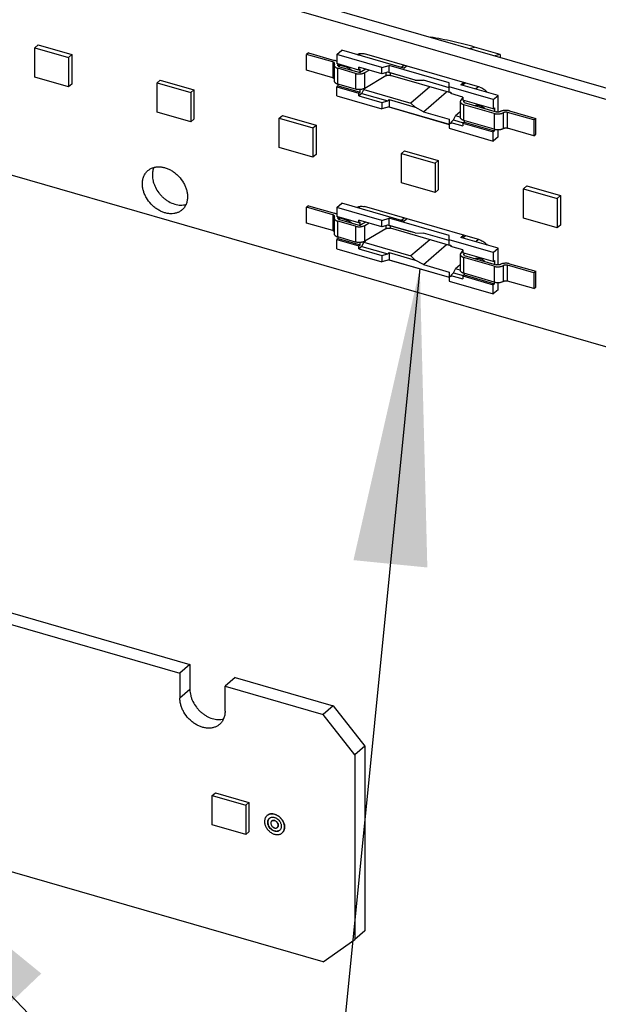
# Model space of a CAD drawing. Header units: millimetres. Extents: x 0 to 210, y 0 to 297.
# Tile 45 of 48: x 136.49 to 143.31, y 225.98 to 237.6. Entities that reach past the tile are written whole.
import ezdxf

# ---------------------------------------------------------------- set-up
doc = ezdxf.new("R2010")
doc.units = ezdxf.units.MM
doc.header["$LTSCALE"] = 19.36
doc.layers.get('0').update_dxf_attribs({"linetype": 'CONTINUOUS'})
doc.layers.add('Z_NOTICE', color=7, linetype='CONTINUOUS')
doc.styles.get("Standard").update_dxf_attribs({"font": 'txt', "width": 0.7})
doc.dimstyles.get("Standard").update_dxf_attribs({"dimtxt": 3.5, "dimasz": 3.5, "dimexe": 1.5, "dimexo": 0, "dimtad": 1, "dimdsep": 46, "dimtxsty": 'Standard', "dimblk": '_FILLED', "dimblk1": '_FILLED', "dimblk2": '_FILLED', "dimcen": 0.09, "dimclrt": 5, "dimazin": 2, "dimtol": 1, "dimtp": 0.05, "dimtm": 0.05, "dimtfac": 1, "dimtofl": 0, "dimtmove": 0, "dimatfit": 3, "dimldrblk": '_FILLED', "dimfxl": 0, "dimtolj": 1, "dimarcsym": 0})

# ---------------------------------------------------------------- blocks, each defined once
blk = doc.blocks.new('_FILLED')
at = {"color": 0, "linetype": 'ByBlock'}
blk.add_solid([(0, 0), (-1, 0.125), (-1, -0.125)], dxfattribs=at)

msp = doc.modelspace()

# ---------------------------------------------------------------- linework, layer by layer
at = {"color": 7, "linetype": 'Continuous'}
for p, q in [((147.35616, 232.59454), (78.94022, 252.34452)), ((140.0663, 226.4828), (71.65036, 246.23278)), ((130.85253, 240.41456), (145.78527, 236.10385)), ((130.73467, 240.31249), (145.66741, 236.00178)), ((136.66898, 237.26573), (136.70613, 237.29789)), ((136.66898, 237.26573), (137.06488, 237.15144)), ((136.66898, 236.91932), (136.66898, 237.26573)), ((136.70613, 237.29789), (137.10202, 237.18361)), ((137.06488, 237.15144), (137.10202, 237.18361)), ((137.06488, 237.15144), (137.06488, 236.80503)), ((137.10202, 237.18361), (137.10202, 236.8372)), ((141.91258, 236.80116), (140.55168, 237.19402)), ((137.06488, 236.80503), (136.66898, 236.91932)), ((137.10202, 236.8372), (137.06488, 236.80503)), ((138.10905, 236.85002), (138.14619, 236.88218)), ((138.10905, 236.85002), (138.50494, 236.73573)), ((138.10905, 236.50361), (138.10905, 236.85002)), ((138.14619, 236.88218), (138.54209, 236.7679)), ((138.50494, 236.73573), (138.54209, 236.7679)), ((138.50494, 236.73573), (138.50494, 236.38932)), ((138.54209, 236.7679), (138.54209, 236.42149)), ((140.83962, 236.56654), (141.55106, 236.36116)), ((138.50494, 236.38932), (138.10905, 236.50361)), ((139.54911, 236.43431), (139.58625, 236.46647)), ((139.58625, 236.46647), (139.98215, 236.35219)), ((138.54209, 236.42149), (138.50494, 236.38932)), ((139.54911, 236.43431), (139.945, 236.32002)), ((139.54911, 236.0879), (139.54911, 236.43431)), ((139.945, 236.32002), (139.98215, 236.35219)), ((139.98215, 236.35219), (139.98215, 236.00578)), ((139.945, 236.32002), (139.945, 235.97361)), ((139.945, 235.97361), (139.54911, 236.0879)), ((139.98215, 236.00578), (139.945, 235.97361)), ((140.98917, 236.0186), (141.02631, 236.05076)), ((140.98917, 236.0186), (141.38507, 235.90431)), ((140.98917, 235.67219), (140.98917, 236.0186)), ((141.02631, 236.05076), (141.42221, 235.93648)), ((141.38507, 235.90431), (141.42221, 235.93648)), ((141.38507, 235.90431), (141.38507, 235.5579)), ((141.42221, 235.93648), (141.42221, 235.59007)), ((141.38507, 235.5579), (140.98917, 235.67219)), ((142.42923, 235.60289), (142.46637, 235.63505)), ((142.46637, 235.63505), (142.86227, 235.52077)), ((141.42221, 235.59007), (141.38507, 235.5579)), ((142.42923, 235.60289), (142.82513, 235.4886)), ((142.42923, 235.25648), (142.42923, 235.60289)), ((142.82513, 235.4886), (142.86227, 235.52077)), ((142.86227, 235.52077), (142.86227, 235.17436)), ((142.82513, 235.4886), (142.82513, 235.14219)), ((141.91258, 234.99797), (140.55168, 235.39083)), ((142.82513, 235.14219), (142.42923, 235.25648)), ((142.86227, 235.17436), (142.82513, 235.14219)), ((140.83962, 234.76335), (141.55106, 234.55797)), ((123.56267, 234.30281), (138.49541, 229.9921)), ((123.44482, 234.20075), (138.37755, 229.89004)), ((138.49541, 229.9921), (138.37755, 229.89004)), ((138.49541, 229.9921), (138.49541, 229.69518)), ((138.37755, 229.89004), (138.37755, 229.59312)), ((139.0274, 229.83853), (138.90954, 229.73647)), ((139.0274, 229.83853), (140.18416, 229.50461)), ((138.90954, 229.73647), (140.0663, 229.40254)), ((138.90954, 229.43954), (138.90954, 229.73647)), ((140.18416, 229.50461), (140.0663, 229.40254)), ((140.18416, 229.50461), (140.55531, 229.02631)), ((140.43746, 228.92424), (140.0663, 229.40254)), ((140.55531, 229.02631), (140.43746, 228.92424)), ((140.55531, 229.02631), (140.55531, 226.84888)), ((140.43746, 228.92424), (140.43746, 226.74681)), ((138.75801, 228.44653), (138.79515, 228.4787)), ((138.75801, 228.44653), (139.1539, 228.33225)), ((138.75801, 228.10012), (138.75801, 228.44653)), ((138.79515, 228.4787), (139.19105, 228.36441)), ((139.1539, 228.33225), (139.19105, 228.36441)), ((139.1539, 228.33225), (139.1539, 227.98584)), ((139.19105, 228.36441), (139.19105, 228.018)), ((139.40371, 228.20886), (139.40514, 228.2101)), ((139.1539, 227.98584), (138.75801, 228.10012)), ((139.43185, 228.1765), (139.43179, 228.17644)), ((139.43185, 228.1765), (139.43179, 228.17644)), ((139.45982, 228.14407), (139.46125, 228.14531)), ((139.19105, 228.018), (139.1539, 227.98584)), ((139.52529, 228.06848), (139.52672, 228.06971)), ((139.55332, 228.03611), (139.55344, 228.0362)), ((139.5814, 228.00368), (139.58283, 228.00492)), ((140.55531, 226.84888), (140.43746, 226.74681)), ((140.0663, 226.4828), (140.43746, 226.74681))]:
    msp.add_line(p, q, dxfattribs=at)
at = {"color": 9, "linetype": 'Continuous'}
for p, q in [((141.78687, 237.25809), (141.84979, 237.27291)), ((140.18013, 237.09714), (140.18013, 236.91156)), ((140.2406, 237.05329), (140.2406, 237.06594)), ((141.02188, 237.05828), (140.99063, 237.03122)), ((140.23869, 236.83692), (140.23869, 237.0225)), ((140.4473, 236.96228), (140.4473, 236.7767)), ((140.55582, 236.78627), (140.55582, 236.97184)), ((140.8035, 236.97056), (140.8035, 236.93385)), ((140.85776, 236.93864), (140.85776, 236.96751)), ((141.72502, 236.40786), (141.72502, 236.59343)), ((142.08209, 236.49035), (142.08209, 236.30478)), ((142.1878, 236.49833), (142.1878, 236.31275)), ((142.24065, 236.31674), (142.24065, 236.50232)), ((140.18013, 235.29395), (140.18013, 235.10837)), ((140.23869, 235.03373), (140.23869, 235.21931)), ((140.2406, 235.2501), (140.2406, 235.26275)), ((140.55582, 234.98308), (140.55582, 235.16866)), ((140.8035, 235.16738), (140.8035, 235.13067)), ((141.02188, 235.25509), (140.99063, 235.22803)), ((140.4473, 235.15909), (140.4473, 234.97351)), ((140.85776, 235.13545), (140.85776, 235.16432)), ((141.72502, 234.60467), (141.72502, 234.79025)), ((142.08209, 234.68717), (142.08209, 234.50159)), ((142.1878, 234.69514), (142.1878, 234.50957)), ((142.24065, 234.51355), (142.24065, 234.69913)), ((138.49541, 229.69518), (138.37755, 229.59312))]:
    msp.add_line(p, q, dxfattribs=at)
at = {"color": 6, "linetype": 'Continuous'}
for p, q in [((142.15418, 237.18504), (141.84979, 237.27291)), ((139.89227, 237.20498), (139.87084, 237.18642)), ((140.18013, 237.09714), (139.87084, 237.18642)), ((139.87084, 237.00085), (139.87084, 237.18642)), ((139.89227, 237.20498), (140.20156, 237.1157)), ((140.22728, 237.18559), (140.28442, 237.23508)), ((140.75926, 237.03202), (140.22728, 237.18559)), ((140.22728, 237.18559), (140.22728, 237.07734)), ((141.01816, 237.02327), (140.28442, 237.23508)), ((140.48339, 237.17764), (140.50761, 237.19862)), ((142.15418, 237.18504), (142.09126, 237.17022)), ((142.15418, 237.18504), (142.15418, 237.15205)), ((140.19584, 237.05961), (140.19584, 236.87404)), ((140.48709, 237.00234), (140.22728, 237.07734)), ((140.24156, 237.06497), (140.24156, 237.07322)), ((140.34054, 237.0364), (140.24156, 237.06497)), ((140.24442, 237.06415), (140.24442, 237.04891)), ((140.25585, 237.06085), (140.25585, 237.04246)), ((140.26012, 237.04105), (140.50137, 236.97141)), ((140.75926, 236.95779), (140.48709, 237.03636)), ((140.48709, 237.00234), (140.48709, 237.03636)), ((140.75926, 237.03202), (140.84498, 237.05677)), ((140.75926, 236.95779), (140.75926, 237.03202)), ((141.55106, 236.85294), (140.84498, 237.05677)), ((140.84498, 236.97203), (140.84498, 237.05677)), ((141.01816, 237.02327), (141.04941, 237.05033)), ((140.18013, 236.91156), (139.87084, 237.00085)), ((140.4473, 236.96228), (140.23869, 237.0225)), ((140.48709, 237.00234), (140.50137, 237.01471)), ((140.50137, 236.97141), (140.50137, 237.01471)), ((140.5126, 236.98113), (140.50137, 236.97141)), ((140.56864, 237.01282), (140.52299, 236.98562)), ((140.55582, 236.97184), (140.60633, 237.00194)), ((140.8035, 236.93385), (140.55582, 236.78627)), ((140.82765, 236.97753), (140.75926, 236.95779)), ((141.10096, 236.8973), (140.82534, 236.97687)), ((140.84498, 236.97203), (140.82765, 236.97753)), ((141.15133, 236.88359), (140.84498, 236.97203)), ((141.56962, 236.73314), (140.85776, 236.93864)), ((140.24156, 236.81753), (140.22728, 236.80516)), ((140.22728, 236.80516), (140.48709, 236.73016)), ((140.22728, 236.69691), (140.22728, 236.80516)), ((140.4473, 236.7767), (140.23869, 236.83692)), ((140.24156, 236.81753), (140.24156, 236.83609)), ((140.24156, 236.81753), (140.50137, 236.74253)), ((141.15133, 236.88359), (141.10096, 236.8973)), ((141.32239, 236.80451), (141.10096, 236.61275)), ((141.15133, 236.88359), (141.24828, 236.88158)), ((141.55106, 236.79417), (141.24828, 236.88158)), ((141.55106, 236.74469), (141.55106, 236.85294)), ((142.07067, 236.65345), (141.55106, 236.80345)), ((141.6899, 236.82936), (141.72115, 236.85642)), ((142.12782, 236.70294), (141.6899, 236.82936)), ((141.74258, 236.85023), (141.71133, 236.82317)), ((141.89651, 236.80579), (141.86526, 236.77873)), ((140.22728, 236.69691), (140.75926, 236.54334)), ((140.48709, 236.73016), (140.50137, 236.74253)), ((140.48709, 236.69614), (140.48709, 236.73016)), ((140.52128, 236.72575), (140.48709, 236.69614)), ((140.48709, 236.69614), (140.75926, 236.61757)), ((140.50137, 236.74253), (140.50137, 236.77133)), ((140.52128, 236.72575), (140.54423, 236.77346)), ((140.52128, 236.72575), (140.82765, 236.63731)), ((140.54423, 236.77346), (140.56605, 236.79236)), ((140.54423, 236.77346), (141.10096, 236.61275)), ((141.24828, 236.51043), (141.52149, 236.74704)), ((141.55106, 236.74469), (141.56962, 236.73933)), ((141.56962, 236.73933), (141.56962, 236.72386)), ((141.71189, 236.68279), (141.56962, 236.72386)), ((141.71189, 236.67895), (141.68733, 236.64521)), ((141.71189, 236.68279), (141.71189, 236.64877)), ((142.07067, 236.65345), (142.12782, 236.70294)), ((142.12782, 236.50609), (142.12782, 236.70294)), ((140.75926, 236.61757), (140.82765, 236.63731)), ((140.75926, 236.61757), (140.75926, 236.54334)), ((140.84498, 236.56808), (140.75926, 236.54334)), ((140.84498, 236.65282), (140.82765, 236.63731)), ((140.84498, 236.65282), (141.15133, 236.56439)), ((140.84498, 236.65282), (140.84498, 236.56808)), ((140.84498, 236.56808), (141.55106, 236.36425)), ((141.15133, 236.56439), (141.10096, 236.61275)), ((141.24828, 236.51043), (141.15133, 236.56439)), ((141.68216, 236.63055), (141.68216, 236.44497)), ((142.07067, 236.5452), (141.71189, 236.64877)), ((142.08209, 236.49035), (141.72502, 236.59343)), ((141.72618, 236.61784), (141.72618, 236.64465)), ((141.72618, 236.61784), (142.10352, 236.50891)), ((142.07067, 236.65345), (142.07067, 236.5452)), ((141.24828, 236.51043), (141.55106, 236.42302)), ((141.60381, 236.41325), (141.62676, 236.46096)), ((141.68216, 236.50894), (141.62676, 236.46096)), ((141.68216, 236.44497), (141.62676, 236.46096)), ((142.07067, 236.5452), (142.08496, 236.55757)), ((142.08496, 236.55757), (142.08496, 236.51427)), ((142.54994, 236.41303), (142.24065, 236.50232)), ((142.26208, 236.52087), (142.57137, 236.43159)), ((141.55106, 236.42302), (141.55106, 236.31477)), ((141.56962, 236.36818), (141.55106, 236.37353)), ((141.60381, 236.41325), (141.56962, 236.38364)), ((141.56962, 236.38364), (141.71189, 236.34257)), ((141.56962, 236.38364), (141.56962, 236.36818)), ((141.60381, 236.41325), (141.71662, 236.38068)), ((141.72618, 236.38896), (141.71189, 236.37659)), ((141.71189, 236.37659), (142.07067, 236.27302)), ((141.71189, 236.37659), (141.71189, 236.34257)), ((142.08209, 236.30478), (141.72502, 236.40786)), ((141.72618, 236.40752), (141.72618, 236.38896)), ((141.72618, 236.38896), (142.08496, 236.28539)), ((142.54994, 236.41303), (142.57137, 236.43159)), ((142.54994, 236.41303), (142.54994, 236.22745)), ((142.57137, 236.24601), (142.57137, 236.43159)), ((141.55106, 236.31477), (142.07067, 236.16477)), ((142.08496, 236.28539), (142.07067, 236.27302)), ((142.07067, 236.16477), (142.07067, 236.27302)), ((142.12782, 236.21425), (142.07067, 236.16477)), ((142.08496, 236.28539), (142.08496, 236.30399)), ((142.12782, 236.21425), (142.12782, 236.29906)), ((142.54994, 236.22745), (142.24065, 236.31674)), ((142.54994, 236.22745), (142.57137, 236.24601)), ((139.89227, 235.40179), (139.87084, 235.38324)), ((139.89227, 235.40179), (140.20156, 235.31251)), ((140.22728, 235.38241), (140.28442, 235.43189)), ((141.01816, 235.22008), (140.28442, 235.43189)), ((140.18013, 235.29395), (139.87084, 235.38324)), ((139.87084, 235.19766), (139.87084, 235.38324)), ((140.75926, 235.22884), (140.22728, 235.38241)), ((140.22728, 235.38241), (140.22728, 235.27415)), ((140.48339, 235.37446), (140.50761, 235.39543)), ((140.18013, 235.10837), (139.87084, 235.19766)), ((140.19584, 235.25643), (140.19584, 235.07085)), ((140.48709, 235.19915), (140.22728, 235.27415)), ((140.4473, 235.15909), (140.23869, 235.21931)), ((140.24156, 235.26178), (140.24156, 235.27003)), ((140.34054, 235.23321), (140.24156, 235.26178)), ((140.24442, 235.26096), (140.24442, 235.24573)), ((140.25585, 235.25766), (140.25585, 235.23928)), ((140.26012, 235.23787), (140.50137, 235.16823)), ((140.75926, 235.15461), (140.48709, 235.23318)), ((140.48709, 235.19915), (140.48709, 235.23318)), ((140.48709, 235.19915), (140.50137, 235.21153)), ((140.50137, 235.16823), (140.50137, 235.21153)), ((140.5126, 235.17795), (140.50137, 235.16823)), ((140.56864, 235.20963), (140.52299, 235.18243)), ((140.55582, 235.16866), (140.60633, 235.19875)), ((140.75926, 235.22884), (140.84498, 235.25358)), ((140.75926, 235.15461), (140.75926, 235.22884)), ((140.82765, 235.17435), (140.75926, 235.15461)), ((141.10096, 235.09411), (140.82534, 235.17368)), ((140.84498, 235.16884), (140.82765, 235.17435)), ((141.55106, 235.04975), (140.84498, 235.25358)), ((140.84498, 235.16884), (140.84498, 235.25358)), ((141.15133, 235.0804), (140.84498, 235.16884)), ((141.01816, 235.22008), (141.04941, 235.24715)), ((140.8035, 235.13067), (140.55582, 234.98308)), ((141.56962, 234.92996), (140.85776, 235.13545)), ((141.15133, 235.0804), (141.10096, 235.09411)), ((141.15133, 235.0804), (141.24828, 235.07839)), ((141.55106, 234.99099), (141.24828, 235.07839)), ((141.6899, 235.02617), (141.72115, 235.05323)), ((140.24156, 235.01435), (140.22728, 235.00198)), ((140.22728, 235.00198), (140.48709, 234.92698)), ((140.22728, 234.89372), (140.22728, 235.00198)), ((140.4473, 234.97351), (140.23869, 235.03373)), ((140.24156, 235.01435), (140.24156, 235.03291)), ((140.24156, 235.01435), (140.50137, 234.93935)), ((140.48709, 234.92698), (140.50137, 234.93935)), ((140.50137, 234.93935), (140.50137, 234.96814)), ((140.52128, 234.92256), (140.54423, 234.97028)), ((140.54423, 234.97028), (140.56605, 234.98918)), ((140.54423, 234.97028), (141.10096, 234.80956)), ((141.32239, 235.00133), (141.10096, 234.80956)), ((141.24828, 234.70724), (141.52149, 234.94385)), ((141.55106, 234.9415), (141.55106, 235.04975)), ((142.07067, 234.85027), (141.55106, 235.00027)), ((141.55106, 234.9415), (141.56962, 234.93614)), ((141.56962, 234.93614), (141.56962, 234.92068)), ((142.12782, 234.89975), (141.6899, 235.02617)), ((141.74258, 235.04705), (141.71133, 235.01998)), ((141.89651, 235.00261), (141.86526, 234.97554)), ((140.22728, 234.89372), (140.75926, 234.74015)), ((140.48709, 234.89295), (140.48709, 234.92698)), ((140.52128, 234.92256), (140.48709, 234.89295)), ((140.48709, 234.89295), (140.75926, 234.81438)), ((140.52128, 234.92256), (140.82765, 234.83412)), ((140.75926, 234.81438), (140.82765, 234.83412)), ((140.84498, 234.84964), (140.82765, 234.83412)), ((140.84498, 234.84964), (141.15133, 234.7612)), ((140.84498, 234.84964), (140.84498, 234.76489)), ((141.71189, 234.87961), (141.56962, 234.92068)), ((141.68216, 234.82736), (141.68216, 234.64178)), ((141.71189, 234.87576), (141.68733, 234.84202)), ((141.71189, 234.87961), (141.71189, 234.84558)), ((142.07067, 234.74201), (141.71189, 234.84558)), ((141.72618, 234.81465), (141.72618, 234.84146)), ((142.07067, 234.85027), (142.12782, 234.89975)), ((142.07067, 234.85027), (142.07067, 234.74201)), ((142.12782, 234.7029), (142.12782, 234.89975)), ((140.75926, 234.81438), (140.75926, 234.74015)), ((140.84498, 234.76489), (140.75926, 234.74015)), ((140.84498, 234.76489), (141.55106, 234.56107)), ((141.15133, 234.7612), (141.10096, 234.80956)), ((141.24828, 234.70724), (141.15133, 234.7612)), ((141.24828, 234.70724), (141.55106, 234.61983)), ((141.68216, 234.70575), (141.62676, 234.65778)), ((142.08209, 234.68717), (141.72502, 234.79025)), ((141.72618, 234.81465), (142.10352, 234.70573)), ((142.07067, 234.74201), (142.08496, 234.75438)), ((142.08496, 234.75438), (142.08496, 234.71108)), ((142.26208, 234.71769), (142.57137, 234.6284)), ((141.55106, 234.61983), (141.55106, 234.51158)), ((141.60381, 234.61006), (141.56962, 234.58045)), ((141.60381, 234.61006), (141.62676, 234.65778)), ((141.60381, 234.61006), (141.71662, 234.5775)), ((141.68216, 234.64178), (141.62676, 234.65778)), ((142.08209, 234.50159), (141.72502, 234.60467)), ((141.72618, 234.60433), (141.72618, 234.58578)), ((142.54994, 234.60984), (142.24065, 234.69913)), ((142.54994, 234.60984), (142.57137, 234.6284)), ((142.54994, 234.60984), (142.54994, 234.42427)), ((142.57137, 234.44283), (142.57137, 234.6284)), ((141.56962, 234.56499), (141.55106, 234.57035)), ((141.55106, 234.51158), (142.07067, 234.36158)), ((141.56962, 234.58045), (141.71189, 234.53938)), ((141.56962, 234.58045), (141.56962, 234.56499)), ((141.72618, 234.58578), (141.71189, 234.5734)), ((141.71189, 234.5734), (142.07067, 234.46983)), ((141.71189, 234.5734), (141.71189, 234.53938)), ((141.72618, 234.58578), (142.08496, 234.48221)), ((142.08496, 234.48221), (142.07067, 234.46983)), ((142.08496, 234.48221), (142.08496, 234.5008)), ((142.12782, 234.41107), (142.12782, 234.49587)), ((142.54994, 234.42427), (142.24065, 234.51355)), ((142.07067, 234.36158), (142.07067, 234.46983)), ((142.12782, 234.41107), (142.07067, 234.36158)), ((142.54994, 234.42427), (142.57137, 234.44283))]:
    msp.add_line(p, q, dxfattribs=at)
for centre in [(140.21636, 237.08091), (140.21636, 235.27773)]:
    msp.add_arc(centre, 0.0285, 328.289237, 332.193218, dxfattribs=at)
at = {"color": 7, "linetype": 'Continuous'}
msp.add_arc((139.46741, 228.1382), 0.05226, 131.927358, 132.878593, dxfattribs=at)
at = {"color": 6, "linetype": 'Continuous'}
for points, knots in [([(141.84979, 237.27291), (141.76563, 237.29721), (141.59296, 237.34125), (141.41808, 237.37536), (141.32885, 237.39031)], [0, 0, 0, 0, 0.49194452, 1, 1, 1, 1]), ([(140.20156, 237.07858), (140.20156, 237.07952), (140.2013, 237.08146), (140.20016, 237.08425), (140.19831, 237.08693), (140.19579, 237.08944), (140.19265, 237.09176), (140.18751, 237.09466), (140.18318, 237.09626), (140.18013, 237.09714)], [0, 0, 0, 0, 0.09349971, 0.19156588, 0.29789986, 0.41493341, 0.54386719, 0.68489426, 1, 1, 1, 1]), ([(140.19965, 237.07226), (140.19934, 237.07175), (140.19875, 237.07074), (140.19811, 237.06943), (140.19764, 237.06838), (140.19723, 237.06733), (140.1966, 237.06551), (140.196, 237.06285), (140.19584, 237.06068), (140.19584, 237.05961)], [0, 0, 0, 0, 0.13301587, 0.26296512, 0.32701739, 0.39032538, 0.51524787, 0.75961124, 1, 1, 1, 1]), ([(140.19584, 237.05961), (140.19584, 237.05773), (140.19636, 237.05386), (140.19822, 237.04928), (140.20037, 237.04577), (140.20308, 237.04217), (140.20738, 237.03789), (140.21366, 237.03325), (140.22108, 237.02907), (140.22724, 237.02639), (140.23163, 237.02476), (140.23473, 237.0237), (140.2371, 237.02296), (140.23869, 237.0225)], [0, 0, 0, 0, 0.09345317, 0.19147099, 0.24348327, 0.2978851, 0.41485761, 0.5437272, 0.68468408, 0.8371481, 0.87694716, 0.91741474, 1, 1, 1, 1]), ([(140.19965, 237.07226), (140.20025, 237.07323), (140.20121, 237.07527), (140.20156, 237.0775), (140.20156, 237.07858)], [0, 0, 0, 0, 0.51525892, 1, 1, 1, 1]), ([(140.22728, 237.10429), (140.22359, 237.10675), (140.21523, 237.11118), (140.20633, 237.11432), (140.20156, 237.1157)], [0, 0, 0, 0, 0.47200698, 1, 1, 1, 1]), ([(140.2406, 237.06594), (140.24, 237.06496), (140.23904, 237.06292), (140.23869, 237.06069), (140.23869, 237.05961)], [0, 0, 0, 0, 0.51525892, 1, 1, 1, 1]), ([(140.23869, 237.05961), (140.23869, 237.05867), (140.23895, 237.05674), (140.24009, 237.05394), (140.24195, 237.05126), (140.24447, 237.04875), (140.24761, 237.04643), (140.25274, 237.04354), (140.25708, 237.04193), (140.26012, 237.04105)], [0, 0, 0, 0, 0.09349971, 0.19156588, 0.29789986, 0.41493341, 0.54386719, 0.68489426, 1, 1, 1, 1]), ([(140.34054, 237.0364), (140.35177, 237.03316), (140.37395, 237.02327), (140.39318, 237.00856), (140.40209, 237.00007)], [0, 0, 0, 0, 0.48720425, 1, 1, 1, 1]), ([(140.18013, 236.91156), (140.18318, 236.91068), (140.18752, 236.90907), (140.19266, 236.90617), (140.19486, 236.90455), (140.19584, 236.9037)], [0, 0, 0, 0, 0.53866235, 0.77968689, 1, 1, 1, 1]), ([(140.4473, 236.96228), (140.45176, 236.96099), (140.46102, 236.95886), (140.47537, 236.95696), (140.49016, 236.95632), (140.50495, 236.95696), (140.5193, 236.95886), (140.53278, 236.96196), (140.545, 236.96617), (140.55244, 236.96983), (140.55582, 236.97184)], [0, 0, 0, 0, 0.12469539, 0.25527846, 0.3888886, 0.52249874, 0.65308182, 0.7777772, 0.89406973, 1, 1, 1, 1]), ([(140.52299, 236.98562), (140.52144, 236.98469), (140.51805, 236.983), (140.51448, 236.98171), (140.5126, 236.98113)], [0, 0, 0, 0, 0.47809376, 1, 1, 1, 1]), ([(140.8035, 236.93385), (140.80519, 236.93486), (140.80892, 236.93669), (140.81502, 236.9388), (140.82176, 236.94035), (140.82894, 236.9413), (140.83633, 236.94162), (140.84373, 236.9413), (140.8509, 236.94035), (140.85554, 236.93928), (140.85776, 236.93864)], [0, 0, 0, 0, 0.10593027, 0.2222228, 0.34691818, 0.47750126, 0.6111114, 0.74472154, 0.87530461, 1, 1, 1, 1]), ([(140.19584, 236.87404), (140.19584, 236.87216), (140.19636, 236.86829), (140.19864, 236.86269), (140.20234, 236.85734), (140.20738, 236.85231), (140.21366, 236.84767), (140.22108, 236.84349), (140.22951, 236.83983), (140.23555, 236.83783), (140.23869, 236.83692)], [0, 0, 0, 0, 0.09346935, 0.19150369, 0.29780315, 0.41479871, 0.54369063, 0.68467192, 0.83716262, 1, 1, 1, 1]), ([(140.55582, 236.78627), (140.55244, 236.78425), (140.545, 236.7806), (140.53278, 236.77639), (140.5193, 236.77328), (140.50495, 236.77138), (140.49016, 236.77074), (140.47537, 236.77138), (140.46102, 236.77328), (140.45176, 236.77541), (140.4473, 236.7767)], [0, 0, 0, 0, 0.10593027, 0.2222228, 0.34691818, 0.47750126, 0.6111114, 0.74472154, 0.87530461, 1, 1, 1, 1]), ([(141.68733, 236.64521), (141.68572, 236.643), (141.68374, 236.63943), (141.68238, 236.63433), (141.68216, 236.6318), (141.68216, 236.63055)], [0, 0, 0, 0, 0.51915645, 0.76223215, 1, 1, 1, 1]), ([(141.68216, 236.63055), (141.68216, 236.62867), (141.68268, 236.6248), (141.68496, 236.6192), (141.68867, 236.61385), (141.69371, 236.60882), (141.69999, 236.60419), (141.7074, 236.6), (141.71584, 236.59634), (141.72187, 236.59434), (141.72502, 236.59343)], [0, 0, 0, 0, 0.09346935, 0.19150369, 0.29780315, 0.41479871, 0.54369063, 0.68467192, 0.83716262, 1, 1, 1, 1]), ([(141.72502, 236.63055), (141.72502, 236.6314), (141.72522, 236.63311), (141.72581, 236.63473), (141.72618, 236.6355)], [0, 0, 0, 0, 0.49988489, 1, 1, 1, 1]), ([(141.72618, 236.62559), (141.7258, 236.62638), (141.72522, 236.628), (141.72502, 236.62971), (141.72502, 236.63055)], [0, 0, 0, 0, 0.50961037, 1, 1, 1, 1]), ([(141.85021, 236.58204), (141.8548, 236.58376), (141.86451, 236.58639), (141.87983, 236.58778), (141.89579, 236.58669), (141.90643, 236.58436), (141.91175, 236.58283)], [0, 0, 0, 0, 0.23533527, 0.47959755, 0.73431464, 1, 1, 1, 1]), ([(141.91175, 236.58283), (141.92298, 236.57959), (141.94517, 236.5697), (141.96439, 236.55499), (141.9733, 236.5465)], [0, 0, 0, 0, 0.48720425, 1, 1, 1, 1]), ([(141.72502, 236.40786), (141.72187, 236.40876), (141.71584, 236.41076), (141.7074, 236.41443), (141.69999, 236.41861), (141.69371, 236.42325), (141.68867, 236.42827), (141.68496, 236.43362), (141.68268, 236.43922), (141.68216, 236.44309), (141.68216, 236.44497)], [0, 0, 0, 0, 0.16283738, 0.31532808, 0.45630937, 0.58520129, 0.70219685, 0.80849631, 0.90653065, 1, 1, 1, 1]), ([(142.08209, 236.49035), (142.08638, 236.48912), (142.0953, 236.48705), (142.10911, 236.48515), (142.12336, 236.48442), (142.13766, 236.48489), (142.1516, 236.48653), (142.1648, 236.4893), (142.1769, 236.49313), (142.18436, 236.49648), (142.1878, 236.49833)], [0, 0, 0, 0, 0.12373433, 0.25320114, 0.38577023, 0.51865252, 0.64904011, 0.774252, 0.89188825, 1, 1, 1, 1]), ([(142.15637, 236.5129), (142.15465, 236.51197), (142.15092, 236.5103), (142.14488, 236.50839), (142.13827, 236.507), (142.1313, 236.50618), (142.12415, 236.50595), (142.11703, 236.50631), (142.11012, 236.50726), (142.10566, 236.50829), (142.10352, 236.50891)], [0, 0, 0, 0, 0.10811109, 0.22574801, 0.35096066, 0.48134748, 0.61422898, 0.74679885, 0.87626641, 1, 1, 1, 1]), ([(142.26208, 236.52087), (142.25779, 236.52211), (142.24887, 236.52418), (142.23506, 236.52608), (142.2208, 236.52681), (142.20651, 236.52634), (142.19257, 236.5247), (142.17936, 236.52193), (142.16726, 236.5181), (142.15981, 236.51475), (142.15637, 236.5129)], [0, 0, 0, 0, 0.12373359, 0.25320115, 0.38577102, 0.51865252, 0.64903934, 0.77425199, 0.89188891, 1, 1, 1, 1]), ([(142.24065, 236.50232), (142.2385, 236.50294), (142.23405, 236.50397), (142.22714, 236.50492), (142.22001, 236.50528), (142.21287, 236.50505), (142.20589, 236.50423), (142.19929, 236.50284), (142.19324, 236.50093), (142.18951, 236.49926), (142.1878, 236.49833)], [0, 0, 0, 0, 0.12373359, 0.25320115, 0.38577102, 0.51865252, 0.64903934, 0.77425199, 0.89188891, 1, 1, 1, 1]), ([(142.08209, 236.30478), (142.08638, 236.30354), (142.0953, 236.30147), (142.10911, 236.29957), (142.12336, 236.29884), (142.13766, 236.29931), (142.1516, 236.30095), (142.1648, 236.30373), (142.1769, 236.30756), (142.18436, 236.3109), (142.1878, 236.31275)], [0, 0, 0, 0, 0.12373359, 0.25320115, 0.38577102, 0.51865252, 0.64903934, 0.77425199, 0.89188891, 1, 1, 1, 1]), ([(142.1878, 236.31275), (142.18951, 236.31368), (142.19324, 236.31535), (142.19929, 236.31727), (142.20589, 236.31865), (142.21287, 236.31948), (142.22001, 236.31971), (142.22714, 236.31934), (142.23405, 236.3184), (142.2385, 236.31736), (142.24065, 236.31674)], [0, 0, 0, 0, 0.10811109, 0.22574801, 0.35096066, 0.48134748, 0.61422898, 0.74679885, 0.87626641, 1, 1, 1, 1]), ([(140.20156, 235.27539), (140.20156, 235.27633), (140.2013, 235.27827), (140.20016, 235.28107), (140.19831, 235.28374), (140.19579, 235.28626), (140.19265, 235.28857), (140.18751, 235.29147), (140.18318, 235.29307), (140.18013, 235.29395)], [0, 0, 0, 0, 0.09349971, 0.19156588, 0.29789986, 0.41493341, 0.54386719, 0.68489426, 1, 1, 1, 1]), ([(140.22728, 235.3011), (140.22359, 235.30357), (140.21523, 235.30799), (140.20633, 235.31113), (140.20156, 235.31251)], [0, 0, 0, 0, 0.47200698, 1, 1, 1, 1]), ([(140.19965, 235.26907), (140.19934, 235.26857), (140.19875, 235.26755), (140.19811, 235.26624), (140.19764, 235.26519), (140.19723, 235.26415), (140.1966, 235.26232), (140.196, 235.25966), (140.19584, 235.2575), (140.19584, 235.25643)], [0, 0, 0, 0, 0.13301587, 0.26296512, 0.32701739, 0.39032538, 0.51524787, 0.75961124, 1, 1, 1, 1]), ([(140.19584, 235.25643), (140.19584, 235.25455), (140.19636, 235.25068), (140.19822, 235.2461), (140.20037, 235.24258), (140.20308, 235.23899), (140.20738, 235.2347), (140.21366, 235.23006), (140.22108, 235.22588), (140.22724, 235.22321), (140.23163, 235.22158), (140.23473, 235.22051), (140.2371, 235.21977), (140.23869, 235.21931)], [0, 0, 0, 0, 0.09345317, 0.19147099, 0.24348327, 0.2978851, 0.41485761, 0.5437272, 0.68468408, 0.8371481, 0.87694716, 0.91741474, 1, 1, 1, 1]), ([(140.19965, 235.26907), (140.20025, 235.27005), (140.20121, 235.27208), (140.20156, 235.27432), (140.20156, 235.27539)], [0, 0, 0, 0, 0.51525892, 1, 1, 1, 1]), ([(140.2406, 235.26275), (140.24, 235.26177), (140.23904, 235.25974), (140.23869, 235.2575), (140.23869, 235.25643)], [0, 0, 0, 0, 0.51525892, 1, 1, 1, 1]), ([(140.23869, 235.25643), (140.23869, 235.25549), (140.23895, 235.25355), (140.24009, 235.25075), (140.24195, 235.24808), (140.24447, 235.24556), (140.24761, 235.24324), (140.25274, 235.24035), (140.25708, 235.23875), (140.26012, 235.23787)], [0, 0, 0, 0, 0.09349971, 0.19156588, 0.29789986, 0.41493341, 0.54386719, 0.68489426, 1, 1, 1, 1]), ([(140.34054, 235.23321), (140.35177, 235.22997), (140.37395, 235.22009), (140.39318, 235.20537), (140.40209, 235.19689)], [0, 0, 0, 0, 0.48720425, 1, 1, 1, 1]), ([(140.4473, 235.15909), (140.45176, 235.1578), (140.46102, 235.15567), (140.47537, 235.15377), (140.49016, 235.15313), (140.50495, 235.15377), (140.5193, 235.15567), (140.53278, 235.15878), (140.545, 235.16299), (140.55244, 235.16664), (140.55582, 235.16866)], [0, 0, 0, 0, 0.12469539, 0.25527846, 0.3888886, 0.52249874, 0.65308182, 0.7777772, 0.89406973, 1, 1, 1, 1]), ([(140.52299, 235.18243), (140.52144, 235.18151), (140.51805, 235.17981), (140.51448, 235.17853), (140.5126, 235.17795)], [0, 0, 0, 0, 0.47809376, 1, 1, 1, 1]), ([(140.18013, 235.10837), (140.18318, 235.10749), (140.18752, 235.10589), (140.19266, 235.10299), (140.19486, 235.10137), (140.19584, 235.10051)], [0, 0, 0, 0, 0.53866235, 0.77968689, 1, 1, 1, 1]), ([(140.19584, 235.07085), (140.19584, 235.06897), (140.19636, 235.0651), (140.19864, 235.0595), (140.20234, 235.05415), (140.20738, 235.04912), (140.21366, 235.04449), (140.22108, 235.0403), (140.22951, 235.03664), (140.23555, 235.03464), (140.23869, 235.03373)], [0, 0, 0, 0, 0.09346935, 0.19150369, 0.29780315, 0.41479871, 0.54369063, 0.68467192, 0.83716262, 1, 1, 1, 1]), ([(140.8035, 235.13067), (140.80519, 235.13168), (140.80892, 235.1335), (140.81502, 235.13561), (140.82176, 235.13716), (140.82894, 235.13811), (140.83633, 235.13843), (140.84373, 235.13811), (140.8509, 235.13716), (140.85554, 235.13609), (140.85776, 235.13545)], [0, 0, 0, 0, 0.10593027, 0.2222228, 0.34691818, 0.47750126, 0.6111114, 0.74472154, 0.87530461, 1, 1, 1, 1]), ([(140.55582, 234.98308), (140.55244, 234.98106), (140.545, 234.97741), (140.53278, 234.9732), (140.5193, 234.9701), (140.50495, 234.9682), (140.49016, 234.96756), (140.47537, 234.9682), (140.46102, 234.9701), (140.45176, 234.97223), (140.4473, 234.97351)], [0, 0, 0, 0, 0.10593027, 0.2222228, 0.34691818, 0.47750126, 0.6111114, 0.74472154, 0.87530461, 1, 1, 1, 1]), ([(141.68733, 234.84202), (141.68572, 234.83981), (141.68374, 234.83624), (141.68238, 234.83114), (141.68216, 234.82861), (141.68216, 234.82736)], [0, 0, 0, 0, 0.51915645, 0.76223215, 1, 1, 1, 1]), ([(141.68216, 234.82736), (141.68216, 234.82548), (141.68268, 234.82161), (141.68496, 234.81601), (141.68867, 234.81066), (141.69371, 234.80564), (141.69999, 234.801), (141.7074, 234.79682), (141.71584, 234.79315), (141.72187, 234.79115), (141.72502, 234.79025)], [0, 0, 0, 0, 0.09346935, 0.19150369, 0.29780315, 0.41479871, 0.54369063, 0.68467192, 0.83716262, 1, 1, 1, 1]), ([(141.72502, 234.82736), (141.72502, 234.82821), (141.72522, 234.82993), (141.72581, 234.83154), (141.72618, 234.83232)], [0, 0, 0, 0, 0.49988489, 1, 1, 1, 1]), ([(141.72618, 234.82241), (141.7258, 234.82319), (141.72522, 234.82481), (141.72502, 234.82652), (141.72502, 234.82736)], [0, 0, 0, 0, 0.50961037, 1, 1, 1, 1]), ([(141.85021, 234.77885), (141.8548, 234.78057), (141.86451, 234.7832), (141.87983, 234.7846), (141.89579, 234.7835), (141.90643, 234.78118), (141.91175, 234.77964)], [0, 0, 0, 0, 0.23533527, 0.47959755, 0.73431464, 1, 1, 1, 1]), ([(141.91175, 234.77964), (141.92298, 234.7764), (141.94517, 234.76652), (141.96439, 234.7518), (141.9733, 234.74332)], [0, 0, 0, 0, 0.48720425, 1, 1, 1, 1]), ([(142.15637, 234.70971), (142.15465, 234.70879), (142.15092, 234.70712), (142.14488, 234.7052), (142.13827, 234.70381), (142.1313, 234.70299), (142.12415, 234.70276), (142.11703, 234.70312), (142.11012, 234.70407), (142.10566, 234.70511), (142.10352, 234.70573)], [0, 0, 0, 0, 0.10811109, 0.22574801, 0.35096066, 0.48134748, 0.61422898, 0.74679885, 0.87626641, 1, 1, 1, 1]), ([(142.26208, 234.71769), (142.25779, 234.71893), (142.24887, 234.721), (142.23506, 234.7229), (142.2208, 234.72362), (142.20651, 234.72316), (142.19257, 234.72151), (142.17936, 234.71874), (142.16726, 234.71491), (142.15981, 234.71157), (142.15637, 234.70971)], [0, 0, 0, 0, 0.12373359, 0.25320115, 0.38577102, 0.51865252, 0.64903934, 0.77425199, 0.89188891, 1, 1, 1, 1]), ([(141.72502, 234.60467), (141.72187, 234.60558), (141.71584, 234.60758), (141.7074, 234.61124), (141.69999, 234.61542), (141.69371, 234.62006), (141.68867, 234.62509), (141.68496, 234.63044), (141.68268, 234.63603), (141.68216, 234.6399), (141.68216, 234.64178)], [0, 0, 0, 0, 0.16283738, 0.31532808, 0.45630937, 0.58520129, 0.70219685, 0.80849631, 0.90653065, 1, 1, 1, 1]), ([(142.08209, 234.68717), (142.08638, 234.68593), (142.0953, 234.68386), (142.10911, 234.68196), (142.12336, 234.68123), (142.13766, 234.6817), (142.1516, 234.68334), (142.1648, 234.68612), (142.1769, 234.68995), (142.18436, 234.69329), (142.1878, 234.69514)], [0, 0, 0, 0, 0.12373433, 0.25320114, 0.38577023, 0.51865252, 0.64904011, 0.774252, 0.89188825, 1, 1, 1, 1]), ([(142.24065, 234.69913), (142.2385, 234.69975), (142.23405, 234.70079), (142.22714, 234.70173), (142.22001, 234.7021), (142.21287, 234.70187), (142.20589, 234.70104), (142.19929, 234.69966), (142.19324, 234.69774), (142.18951, 234.69607), (142.1878, 234.69514)], [0, 0, 0, 0, 0.12373359, 0.25320115, 0.38577102, 0.51865252, 0.64903934, 0.77425199, 0.89188891, 1, 1, 1, 1]), ([(142.08209, 234.50159), (142.08638, 234.50035), (142.0953, 234.49828), (142.10911, 234.49638), (142.12336, 234.49566), (142.13766, 234.49612), (142.1516, 234.49776), (142.1648, 234.50054), (142.1769, 234.50437), (142.18436, 234.50771), (142.1878, 234.50957)], [0, 0, 0, 0, 0.12373359, 0.25320115, 0.38577102, 0.51865252, 0.64903934, 0.77425199, 0.89188891, 1, 1, 1, 1]), ([(142.1878, 234.50957), (142.18951, 234.51049), (142.19324, 234.51216), (142.19929, 234.51408), (142.20589, 234.51547), (142.21287, 234.51629), (142.22001, 234.51652), (142.22714, 234.51616), (142.23405, 234.51521), (142.2385, 234.51417), (142.24065, 234.51355)], [0, 0, 0, 0, 0.10811109, 0.22574801, 0.35096066, 0.48134748, 0.61422898, 0.74679885, 0.87626641, 1, 1, 1, 1])]:
    msp.add_open_spline(points, degree=3, knots=knots, dxfattribs=at)
at = {"color": 7, "linetype": 'Continuous'}
for points, knots in [([(140.46435, 237.18314), (140.46722, 237.18517), (140.47327, 237.18889), (140.48306, 237.19329), (140.49351, 237.1965), (140.50836, 237.1992), (140.52813, 237.19936), (140.54383, 237.19628), (140.55168, 237.19402)], [0, 0, 0, 0, 0.11603305, 0.23352311, 0.35320298, 0.47568511, 0.7304097, 1, 1, 1, 1]), ([(141.91258, 236.80116), (141.92085, 236.79877), (141.93731, 236.79233), (141.95644, 236.78094), (141.97092, 236.76992), (141.9848, 236.75761), (141.99419, 236.74721), (141.99991, 236.73986)], [0, 0, 0, 0, 0.23837892, 0.4867715, 0.61383021, 0.74209899, 1, 1, 1, 1]), ([(137.93505, 235.66059), (137.93505, 235.67599), (137.93704, 235.69889), (137.9441, 235.72814), (137.95139, 235.74869), (137.96067, 235.76793), (137.97188, 235.7857), (137.98492, 235.80187), (137.99479, 235.8115), (137.99997, 235.81598)], [0, 0, 0, 0, 0.26599801, 0.39413557, 0.51929134, 0.64188333, 0.76243987, 0.88158238, 1, 1, 1, 1]), ([(137.99997, 235.81598), (138.00438, 235.8198), (138.0136, 235.827), (138.0285, 235.83639), (138.0444, 235.84432), (138.0612, 235.85074), (138.0788, 235.85562), (138.10344, 235.86008), (138.13583, 235.86156), (138.17569, 235.85693), (138.21607, 235.84606), (138.25605, 235.82921), (138.29475, 235.80678), (138.33131, 235.77928), (138.37602, 235.73675), (138.41321, 235.68694), (138.44063, 235.63251), (138.45565, 235.59075), (138.46486, 235.54882), (138.46704, 235.52076), (138.46704, 235.50702)], [0, 0, 0, 0, 0.02592934, 0.05197382, 0.07824448, 0.10484438, 0.13186543, 0.15938591, 0.21611022, 0.27538207, 0.33725351, 0.40154687, 0.46789373, 0.53577866, 0.60458379, 0.74200869, 0.80949832, 0.87528438, 0.93889038, 1, 1, 1, 1]), ([(138.07076, 235.85332), (138.06779, 235.84648), (138.06256, 235.83227), (138.05698, 235.80997), (138.05363, 235.78663), (138.05291, 235.77072), (138.05291, 235.76266)], [0, 0, 0, 0, 0.24063616, 0.48713562, 0.74013196, 1, 1, 1, 1]), ([(138.05291, 235.76266), (138.05291, 235.75091), (138.05449, 235.72697), (138.06128, 235.69107), (138.0724, 235.65509), (138.0929, 235.6075), (138.12103, 235.56266), (138.15539, 235.52233), (138.18402, 235.49469), (138.21492, 235.47025), (138.25784, 235.44288), (138.3037, 235.42287), (138.35054, 235.41188), (138.38465, 235.40838), (138.41768, 235.40957), (138.43896, 235.41357), (138.44918, 235.41636)], [0, 0, 0, 0, 0.05937767, 0.12086889, 0.18427472, 0.24928991, 0.38237195, 0.44967266, 0.51676676, 0.58316682, 0.64841768, 0.77375425, 0.83349795, 0.89105971, 0.94649069, 1, 1, 1, 1]), ([(138.40211, 235.35163), (138.39771, 235.34781), (138.38848, 235.34061), (138.37358, 235.33122), (138.35768, 235.32329), (138.34089, 235.31687), (138.32329, 235.31199), (138.29865, 235.30753), (138.26626, 235.30605), (138.2264, 235.31068), (138.18602, 235.32155), (138.14603, 235.3384), (138.10733, 235.36083), (138.07078, 235.38833), (138.02607, 235.43086), (137.98888, 235.48067), (137.96145, 235.53511), (137.94644, 235.57686), (137.93722, 235.61879), (137.93505, 235.64686), (137.93505, 235.66059)], [0, 0, 0, 0, 0.02592934, 0.05197382, 0.07824448, 0.10484438, 0.13186543, 0.15938591, 0.21611022, 0.27538207, 0.33725351, 0.40154687, 0.46789373, 0.53577866, 0.60458379, 0.74200869, 0.80949832, 0.87528438, 0.93889038, 1, 1, 1, 1]), ([(138.46704, 235.50702), (138.46704, 235.49163), (138.46504, 235.46872), (138.45798, 235.43947), (138.45069, 235.41892), (138.44141, 235.39969), (138.4302, 235.38191), (138.41716, 235.36575), (138.40729, 235.35612), (138.40211, 235.35163)], [0, 0, 0, 0, 0.26599801, 0.39413557, 0.51929134, 0.64188333, 0.76243987, 0.88158238, 1, 1, 1, 1]), ([(140.46435, 235.37995), (140.46722, 235.38199), (140.47327, 235.3857), (140.48306, 235.3901), (140.49351, 235.39332), (140.50836, 235.39601), (140.52813, 235.39618), (140.54383, 235.39309), (140.55168, 235.39083)], [0, 0, 0, 0, 0.11603305, 0.23352311, 0.35320298, 0.47568511, 0.7304097, 1, 1, 1, 1]), ([(141.91258, 234.99797), (141.92085, 234.99558), (141.93731, 234.98914), (141.95644, 234.97776), (141.97092, 234.96673), (141.9848, 234.95443), (141.99419, 234.94403), (141.99991, 234.93668)], [0, 0, 0, 0, 0.23837892, 0.4867715, 0.61383021, 0.74209899, 1, 1, 1, 1]), ([(138.84462, 229.28415), (138.84021, 229.28034), (138.83099, 229.27313), (138.81609, 229.26374), (138.80019, 229.25582), (138.78339, 229.24939), (138.76579, 229.24451), (138.74116, 229.24006), (138.70876, 229.23857), (138.6689, 229.2432), (138.62852, 229.25408), (138.58854, 229.27093), (138.54984, 229.29336), (138.51328, 229.32086), (138.46857, 229.36338), (138.43138, 229.4132), (138.40396, 229.46763), (138.38894, 229.50938), (138.37973, 229.55132), (138.37756, 229.57938), (138.37756, 229.59311)], [0, 0, 0, 0, 0.02592933, 0.05197382, 0.07824447, 0.10484437, 0.13186543, 0.15938591, 0.21611022, 0.27538207, 0.33725351, 0.40154687, 0.46789372, 0.53577865, 0.60458377, 0.74200865, 0.80949827, 0.87528431, 0.9388903, 1, 1, 1, 1]), ([(138.49541, 229.69518), (138.49541, 229.68343), (138.497, 229.65949), (138.50379, 229.62359), (138.51491, 229.58761), (138.5354, 229.54002), (138.56353, 229.49519), (138.59789, 229.45485), (138.62652, 229.42721), (138.65743, 229.40277), (138.70035, 229.37541), (138.74621, 229.35539), (138.79305, 229.3444), (138.82715, 229.3409), (138.86018, 229.3421), (138.88147, 229.34609), (138.89168, 229.34888)], [0, 0, 0, 0, 0.05937768, 0.12086891, 0.18427475, 0.24928996, 0.38237202, 0.44967274, 0.51676685, 0.58316691, 0.64841776, 0.77375432, 0.833498, 0.89105974, 0.94649071, 1, 1, 1, 1]), ([(138.90954, 229.43954), (138.90954, 229.42415), (138.90755, 229.40124), (138.90049, 229.37199), (138.8932, 229.35145), (138.88392, 229.33221), (138.87271, 229.31443), (138.85967, 229.29827), (138.8498, 229.28864), (138.84462, 229.28415)], [0, 0, 0, 0, 0.26599802, 0.39413557, 0.51929135, 0.64188333, 0.76243986, 0.88158237, 1, 1, 1, 1]), ([(139.40371, 228.20886), (139.40142, 228.20688), (139.39706, 228.20263), (139.3913, 228.19548), (139.38635, 228.18763), (139.38082, 228.17618), (139.37618, 228.16031), (139.37502, 228.147), (139.37502, 228.1402)], [0, 0, 0, 0, 0.1184581, 0.23764133, 0.35823907, 0.48087296, 0.73391107, 1, 1, 1, 1]), ([(139.61009, 228.07235), (139.61009, 228.07841), (139.60913, 228.09081), (139.60506, 228.10934), (139.59842, 228.12779), (139.5863, 228.15184), (139.56987, 228.17386), (139.55011, 228.19265), (139.53396, 228.2048), (139.51686, 228.21471), (139.49919, 228.22215), (139.48135, 228.22696), (139.46374, 228.229), (139.44674, 228.22823), (139.43077, 228.22462), (139.41619, 228.21826), (139.40761, 228.21224), (139.40371, 228.20886)], [0, 0, 0, 0, 0.06112095, 0.12473874, 0.190537, 0.25803915, 0.39548953, 0.46430741, 0.53220493, 0.59856408, 0.66286935, 0.72475226, 0.78403507, 0.84076988, 0.89526457, 0.94808239, 1, 1, 1, 1]), ([(139.40514, 228.2101), (139.40904, 228.21348), (139.41762, 228.2195), (139.43219, 228.22586), (139.44817, 228.22946), (139.46517, 228.23024), (139.48278, 228.22819), (139.50062, 228.22339), (139.51829, 228.21594), (139.53539, 228.20603), (139.55154, 228.19388), (139.5713, 228.17509), (139.58773, 228.15308), (139.59985, 228.12903), (139.60648, 228.11058), (139.61056, 228.09205), (139.61152, 228.07965), (139.61152, 228.07358)], [0, 0, 0, 0, 0.05191761, 0.10473543, 0.15923012, 0.21596493, 0.27524775, 0.33713065, 0.40143592, 0.46779507, 0.53569259, 0.60451047, 0.74196085, 0.809463, 0.87526126, 0.93887905, 1, 1, 1, 1]), ([(139.37502, 228.1402), (139.37502, 228.13413), (139.37598, 228.12173), (139.38006, 228.10321), (139.38669, 228.08476), (139.39881, 228.0607), (139.41524, 228.03869), (139.435, 228.0199), (139.45115, 228.00775), (139.46825, 227.99784), (139.48592, 227.9904), (139.50376, 227.98559), (139.52137, 227.98354), (139.53837, 227.98432), (139.55435, 227.98792), (139.56892, 227.99429), (139.5775, 228.00031), (139.5814, 228.00368)], [0, 0, 0, 0, 0.06112095, 0.12473874, 0.190537, 0.25803915, 0.39548953, 0.46430741, 0.53220493, 0.59856408, 0.66286935, 0.72475226, 0.78403507, 0.84076988, 0.89526457, 0.94808239, 1, 1, 1, 1]), ([(139.41214, 228.12949), (139.41214, 228.13414), (139.41293, 228.14325), (139.4167, 228.15613), (139.42292, 228.16746), (139.42863, 228.17375), (139.43177, 228.17647)], [0, 0, 0, 0, 0.2663023, 0.51954332, 0.7625831, 1, 1, 1, 1]), ([(139.55334, 228.03608), (139.55068, 228.03377), (139.54481, 228.02965), (139.53483, 228.0253), (139.5239, 228.02283), (139.51227, 228.0223), (139.50022, 228.0237), (139.48801, 228.02699), (139.47592, 228.03208), (139.46019, 228.0412), (139.44242, 228.05633), (139.42842, 228.07509), (139.42012, 228.09156), (139.41418, 228.10805), (139.41214, 228.12103), (139.41214, 228.12949)], [0, 0, 0, 0, 0.05194532, 0.10479132, 0.15931508, 0.21608016, 0.27539461, 0.33731053, 0.40165011, 0.46804467, 0.60460298, 0.74212671, 0.80966487, 0.87549824, 1, 1, 1, 1]), ([(139.43179, 228.17644), (139.42886, 228.17372), (139.42356, 228.16749), (139.41779, 228.15644), (139.4143, 228.14398), (139.41357, 228.13521), (139.41357, 228.13073)], [0, 0, 0, 0, 0.23733595, 0.48064069, 0.73401466, 1, 1, 1, 1]), ([(139.41357, 228.13073), (139.41357, 228.12237), (139.41556, 228.10954), (139.42137, 228.09322), (139.4295, 228.07691), (139.44322, 228.05827), (139.46067, 228.04315), (139.47616, 228.03393), (139.49173, 228.02711), (139.50794, 228.02353), (139.52368, 228.02388), (139.53461, 228.02603), (139.54464, 228.03004), (139.5506, 228.03392), (139.55332, 228.03611)], [0, 0, 0, 0, 0.12425028, 0.18992095, 0.25729259, 0.39454804, 0.53103144, 0.59748735, 0.66195978, 0.78330627, 0.84032138, 0.89506338, 0.94804634, 1, 1, 1, 1]), ([(139.43177, 228.17647), (139.43443, 228.17878), (139.4403, 228.1829), (139.45028, 228.18725), (139.46121, 228.18972), (139.47284, 228.19025), (139.48489, 228.18885), (139.4971, 228.18556), (139.50919, 228.18047), (139.52492, 228.17134), (139.5427, 228.15622), (139.5567, 228.13746), (139.56499, 228.12099), (139.57093, 228.1045), (139.57297, 228.09151), (139.57297, 228.08306)], [0, 0, 0, 0, 0.05194532, 0.10479132, 0.15931508, 0.21608016, 0.27539461, 0.33731053, 0.40165011, 0.46804467, 0.60460298, 0.74212671, 0.80966487, 0.87549824, 1, 1, 1, 1]), ([(139.45982, 228.14407), (139.45813, 228.14261), (139.45506, 228.13922), (139.45171, 228.13312), (139.44968, 228.12618), (139.44925, 228.12128), (139.44925, 228.11877)], [0, 0, 0, 0, 0.2374169, 0.48045668, 0.7336977, 1, 1, 1, 1]), ([(139.44925, 228.11877), (139.44925, 228.11422), (139.45036, 228.10723), (139.45355, 228.09835), (139.45802, 228.08948), (139.46556, 228.07938), (139.47691, 228.06971), (139.48777, 228.06421), (139.49668, 228.06181), (139.50317, 228.06106), (139.50943, 228.06134), (139.51532, 228.06267), (139.52069, 228.06502), (139.52385, 228.06723), (139.52529, 228.06848)], [0, 0, 0, 0, 0.12453461, 0.19038535, 0.25794133, 0.39550134, 0.53209569, 0.66260047, 0.72453273, 0.78386283, 0.84064288, 0.89518103, 0.94804098, 1, 1, 1, 1]), ([(139.53586, 228.09377), (139.53586, 228.09833), (139.53476, 228.10532), (139.53156, 228.1142), (139.52709, 228.12307), (139.51955, 228.13317), (139.5082, 228.14284), (139.49734, 228.14834), (139.48843, 228.15074), (139.48194, 228.15149), (139.47568, 228.1512), (139.46979, 228.14988), (139.46442, 228.14753), (139.46126, 228.14531), (139.45982, 228.14407)], [0, 0, 0, 0, 0.12453461, 0.19038535, 0.25794133, 0.39550134, 0.53209569, 0.66260047, 0.72453273, 0.78386283, 0.84064288, 0.89518103, 0.94804098, 1, 1, 1, 1]), ([(139.46125, 228.14531), (139.46269, 228.14655), (139.46585, 228.14877), (139.47122, 228.15111), (139.47711, 228.15244), (139.48337, 228.15273), (139.48986, 228.15197), (139.49877, 228.14957), (139.50963, 228.14407), (139.52098, 228.13441), (139.52852, 228.1243), (139.53299, 228.11544), (139.53618, 228.10655), (139.53729, 228.09956), (139.53729, 228.09501)], [0, 0, 0, 0, 0.05195902, 0.10481897, 0.15935711, 0.21613717, 0.27546727, 0.33739953, 0.46790431, 0.60449866, 0.74205867, 0.80961465, 0.87546539, 1, 1, 1, 1]), ([(139.52529, 228.06848), (139.52698, 228.06994), (139.53005, 228.07333), (139.5334, 228.07943), (139.53543, 228.08636), (139.53586, 228.09127), (139.53586, 228.09377)], [0, 0, 0, 0, 0.2374169, 0.48045668, 0.7336977, 1, 1, 1, 1]), ([(139.53729, 228.09501), (139.53729, 228.09251), (139.53686, 228.0876), (139.53483, 228.08066), (139.53148, 228.07456), (139.52841, 228.07118), (139.52672, 228.06971)], [0, 0, 0, 0, 0.2663023, 0.51954332, 0.7625831, 1, 1, 1, 1]), ([(139.57297, 228.08306), (139.57297, 228.07841), (139.57218, 228.0693), (139.56841, 228.05642), (139.56219, 228.04508), (139.55648, 228.0388), (139.55334, 228.03608)], [0, 0, 0, 0, 0.2663023, 0.51954332, 0.7625831, 1, 1, 1, 1]), ([(139.5814, 228.00368), (139.58369, 228.00567), (139.58805, 228.00992), (139.59381, 228.01706), (139.59877, 228.02492), (139.60429, 228.03637), (139.60893, 228.05223), (139.61009, 228.06554), (139.61009, 228.07235)], [0, 0, 0, 0, 0.1184581, 0.23764133, 0.35823907, 0.48087296, 0.73391107, 1, 1, 1, 1]), ([(139.61152, 228.07358), (139.61152, 228.06678), (139.61036, 228.05347), (139.60572, 228.0376), (139.60019, 228.02616), (139.59524, 228.0183), (139.58948, 228.01116), (139.58512, 228.0069), (139.58283, 228.00492)], [0, 0, 0, 0, 0.26608893, 0.51912704, 0.64176093, 0.76235867, 0.8815419, 1, 1, 1, 1])]:
    msp.add_open_spline(points, degree=3, knots=knots, dxfattribs=at)

# ---------------------------------------------------------------- leaders
at = {"layer": 'Z_NOTICE', "color": 2, "linetype": 'Continuous'}
for points in [[(141.20546, 234.66083), (139.97634, 222.32101), (140.01607, 222.32101)], [(134.01125, 228.57715), (139.97634, 222.32101), (140.01607, 222.32101)]]:
    msp.add_leader(points, dimstyle='Standard', override={"dimtad": 0}, dxfattribs=at)

doc.saveas('drawing.dxf')
